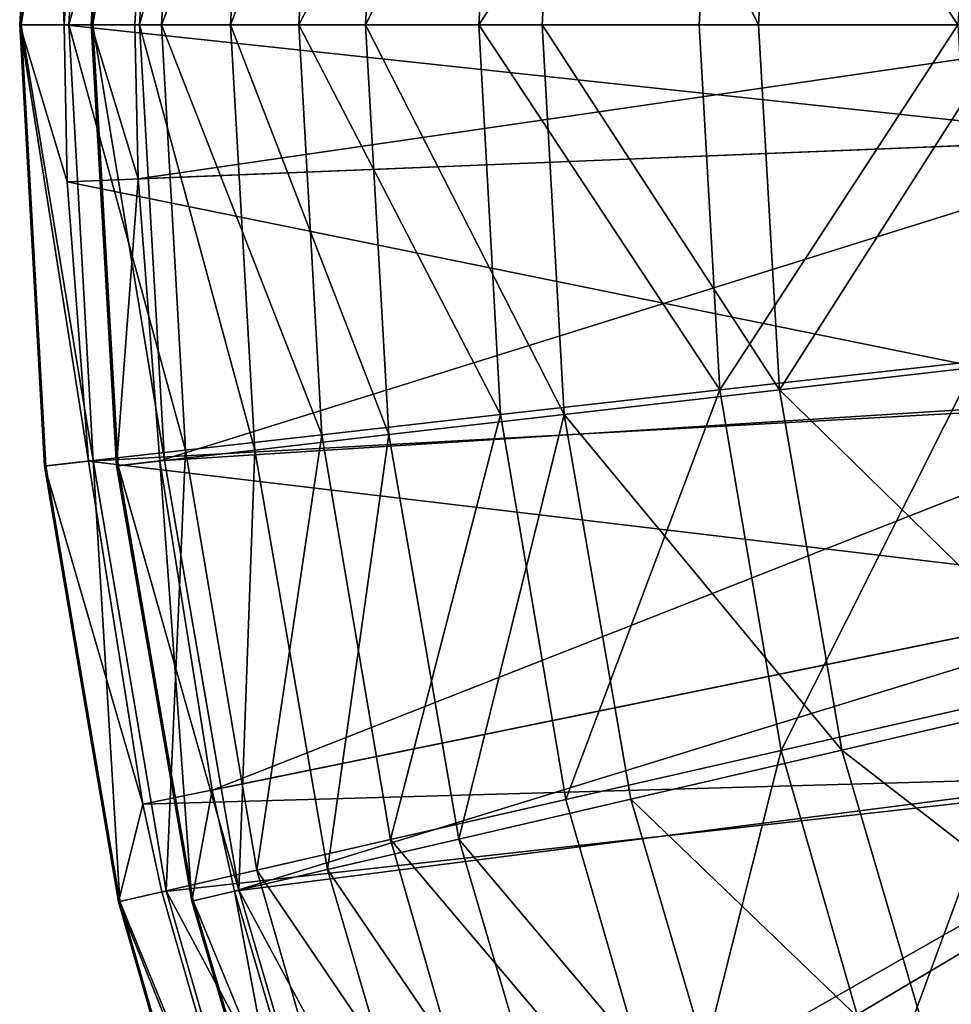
# Model space of a CAD drawing. Extents: x 1 to 221, y -229 to 0.
# Tile 4 of 169: x 1 to 27, y -147 to -119. Entities that reach past the tile are written whole.
import ezdxf

# ---------------------------------------------------------------- set-up
doc = ezdxf.new("R2010")
doc.units = 0
doc.header["$LTSCALE"] = 25.4
doc.layers.get('0').update_dxf_attribs({"color": 13, "linetype": 'CONTINUOUS'})

# ---------------------------------------------------------------- blocks, each defined once
blk = doc.blocks.new('CAMELEON-PEAR-M-8533_STL')
at = {"color": 254}
mesh = blk.add_polyface(dxfattribs=at)
corners = [(32.283, 313.944, 119.528), (3.342, 128.681, 107.367), (2.659, 128.681, 119.528)]
mesh.append_faces([[corners[k] for k in face] for face in [(0, 1, 2)]], dxfattribs={"color": 254})
mesh = blk.add_polyface(dxfattribs=at)
corners = [(32.347, 313.944, 122.709), (2.659, 128.681, 119.528), (2.747, 128.681, 123.902), (32.283, 313.944, 119.528)]
mesh.append_faces([[corners[k] for k in face] for face in [(0, 1, 2), (1, 0, 3)]], dxfattribs={"vtx0": -1, "color": 254})
mesh = blk.add_polyface(dxfattribs=at)
corners = [(32.347, 313.944, 122.709), (2.747, 128.681, 123.902), (32.988, 313.944, 130.057)]
mesh.append_faces([[corners[k] for k in face] for face in [(0, 1, 2)]], dxfattribs={"color": 254})
mesh = blk.add_polyface(dxfattribs=at)
corners = [(32.988, 313.944, 130.057), (2.747, 128.681, 123.902), (3.342, 128.681, 131.69)]
mesh.append_faces([[corners[k] for k in face] for face in [(0, 1, 2)]], dxfattribs={"color": 254})
mesh = blk.add_polyface(dxfattribs=at)
corners = [(32.859, 313.944, 110.006), (3.342, 128.681, 107.367), (32.283, 313.944, 119.528)]
mesh.append_faces([[corners[k] for k in face] for face in [(0, 1, 2)]], dxfattribs={"color": 254})
mesh = blk.add_polyface(dxfattribs=at)
corners = [(32.988, 313.944, 130.057), (3.342, 128.681, 131.69), (33.879, 313.944, 135.329)]
mesh.append_faces([[corners[k] for k in face] for face in [(0, 1, 2)]], dxfattribs={"color": 254})
mesh = blk.add_polyface(dxfattribs=at)
corners = [(33.879, 313.944, 135.329), (3.342, 128.681, 131.69), (4.854, 128.681, 141.255)]
mesh.append_faces([[corners[k] for k in face] for face in [(0, 1, 2)]], dxfattribs={"color": 254})
mesh = blk.add_polyface(dxfattribs=at)
corners = [(33.879, 313.944, 135.329), (4.854, 128.681, 141.255), (35.09, 313.944, 140.399)]
mesh.append_faces([[corners[k] for k in face] for face in [(0, 1, 2)]], dxfattribs={"color": 254})
mesh = blk.add_polyface(dxfattribs=at)
corners = [(35.09, 313.944, 140.399), (4.854, 128.681, 141.255), (5.382, 128.681, 143.698)]
mesh.append_faces([[corners[k] for k in face] for face in [(0, 1, 2)]], dxfattribs={"color": 254})
mesh = blk.add_polyface(dxfattribs=at)
corners = [(35.09, 313.944, 140.399), (5.382, 128.681, 143.698), (8.754, 128.681, 155.403)]
mesh.append_faces([[corners[k] for k in face] for face in [(0, 1, 2)]], dxfattribs={"color": 254})
mesh = blk.add_polyface(dxfattribs=at)
corners = [(35.09, 313.944, 140.399), (8.754, 128.681, 155.403), (37.416, 313.944, 147.541)]
mesh.append_faces([[corners[k] for k in face] for face in [(0, 1, 2)]], dxfattribs={"color": 254})
mesh = blk.add_polyface(dxfattribs=at)
corners = [(34.258, 313.628, 119.528), (4.634, 128.365, 119.528), (5.329, 128.365, 107.371)]
mesh.append_faces([[corners[k] for k in face] for face in [(0, 1, 2)]], dxfattribs={"color": 254})
mesh = blk.add_polyface(dxfattribs=at)
corners = [(34.258, 313.628, 119.528), (4.72, 128.365, 123.822), (4.634, 128.365, 119.528), (34.32, 313.628, 122.629)]
mesh.append_faces([[corners[k] for k in face] for face in [(0, 1, 2), (1, 0, 3)]], dxfattribs={"vtx0": -1, "color": 254})
mesh = blk.add_polyface(dxfattribs=at)
corners = [(34.32, 313.628, 122.629), (5.329, 128.365, 131.685), (4.72, 128.365, 123.822)]
mesh.append_faces([[corners[k] for k in face] for face in [(0, 1, 2)]], dxfattribs={"color": 254})
mesh = blk.add_polyface(dxfattribs=at)
corners = [(34.258, 313.628, 119.528), (5.329, 128.365, 107.371), (34.819, 313.628, 110.244)]
mesh.append_faces([[corners[k] for k in face] for face in [(0, 1, 2)]], dxfattribs={"color": 254})
mesh = blk.add_polyface(dxfattribs=at)
corners = [(34.945, 313.628, 129.794), (5.329, 128.365, 131.685), (34.32, 313.628, 122.629)]
mesh.append_faces([[corners[k] for k in face] for face in [(0, 1, 2)]], dxfattribs={"color": 254})
mesh = blk.add_polyface(dxfattribs=at)
corners = [(34.945, 313.628, 129.794), (6.789, 128.365, 140.86), (5.329, 128.365, 131.685)]
mesh.append_faces([[corners[k] for k in face] for face in [(0, 1, 2)]], dxfattribs={"color": 254})
mesh = blk.add_polyface(dxfattribs=at)
corners = [(35.814, 313.628, 134.934), (6.789, 128.365, 140.86), (34.945, 313.628, 129.794)]
mesh.append_faces([[corners[k] for k in face] for face in [(0, 1, 2)]], dxfattribs={"color": 254})
mesh = blk.add_polyface(dxfattribs=at)
corners = [(35.814, 313.628, 134.934), (7.405, 128.365, 143.683), (6.789, 128.365, 140.86)]
mesh.append_faces([[corners[k] for k in face] for face in [(0, 1, 2)]], dxfattribs={"color": 254})
mesh = blk.add_polyface(dxfattribs=at)
corners = [(36.994, 313.628, 139.877), (7.405, 128.365, 143.683), (35.814, 313.628, 134.934)]
mesh.append_faces([[corners[k] for k in face] for face in [(0, 1, 2)]], dxfattribs={"color": 254})
mesh = blk.add_polyface(dxfattribs=at)
corners = [(36.994, 313.628, 139.877), (10.836, 128.365, 155.366), (7.405, 128.365, 143.683)]
mesh.append_faces([[corners[k] for k in face] for face in [(0, 1, 2)]], dxfattribs={"color": 254})
mesh = blk.add_polyface(dxfattribs=at)
corners = [(39.263, 313.628, 146.84), (10.836, 128.365, 155.366), (36.994, 313.628, 139.877)]
mesh.append_faces([[corners[k] for k in face] for face in [(0, 1, 2)]], dxfattribs={"color": 254})
mesh = blk.add_polyface(dxfattribs=at)
corners = [(2.659, 128.681, 119.528), (1.419, 116.862, 119.528), (2.747, 128.681, 123.902)]
mesh.append_faces([[corners[k] for k in face] for face in [(0, 1, 2)]], dxfattribs={"color": 254})
mesh = blk.add_polyface(dxfattribs=at)
corners = [(2.747, 128.681, 123.902), (1.419, 116.862, 119.528), (3.342, 128.681, 131.69)]
mesh.append_faces([[corners[k] for k in face] for face in [(0, 1, 2)]], dxfattribs={"color": 254})
mesh = blk.add_polyface(dxfattribs=at)
corners = [(3.342, 128.681, 131.69), (1.419, 116.862, 119.528), (2.11, 116.862, 131.829)]
mesh.append_faces([[corners[k] for k in face] for face in [(0, 1, 2)]], dxfattribs={"color": 254})
mesh = blk.add_polyface(dxfattribs=at)
corners = [(2.659, 128.681, 119.528), (2.11, 116.862, 107.228), (1.419, 116.862, 119.528), (3.342, 128.681, 107.367)]
mesh.append_faces([[corners[k] for k in face] for face in [(0, 1, 2), (1, 0, 3)]], dxfattribs={"vtx0": -1, "color": 254})
mesh = blk.add_polyface(dxfattribs=at)
corners = [(4.854, 128.681, 141.255), (3.342, 128.681, 131.69), (2.11, 116.862, 131.829)]
mesh.append_faces([[corners[k] for k in face] for face in [(0, 1, 2)]], dxfattribs={"color": 254})
mesh = blk.add_polyface(dxfattribs=at)
corners = [(4.854, 128.681, 141.255), (2.11, 116.862, 131.829), (4.174, 116.862, 143.974)]
mesh.append_faces([[corners[k] for k in face] for face in [(0, 1, 2)]], dxfattribs={"color": 254})
mesh = blk.add_polyface(dxfattribs=at)
corners = [(4.854, 128.681, 141.255), (4.174, 116.862, 143.974), (5.382, 128.681, 143.698)]
mesh.append_faces([[corners[k] for k in face] for face in [(0, 1, 2)]], dxfattribs={"color": 254})
mesh = blk.add_polyface(dxfattribs=at)
corners = [(8.754, 128.681, 155.403), (4.174, 116.862, 143.974), (7.584, 116.862, 155.813), (5.382, 128.681, 143.698)]
mesh.append_faces([[corners[k] for k in face] for face in [(0, 1, 2), (1, 0, 3)]], dxfattribs={"vtx0": -1, "color": 254})
mesh = blk.add_polyface(dxfattribs=at)
corners = [(4.72, 128.365, 123.822), (4.12, 116.761, 131.824), (3.417, 116.761, 119.528)]
mesh.append_faces([[corners[k] for k in face] for face in [(0, 1, 2)]], dxfattribs={"color": 254})
mesh = blk.add_polyface(dxfattribs=at)
corners = [(5.329, 128.365, 107.371), (3.417, 116.761, 119.528), (4.12, 116.761, 107.233), (4.634, 128.365, 119.528)]
mesh.append_faces([[corners[k] for k in face] for face in [(0, 1, 2), (1, 0, 3)]], dxfattribs={"vtx0": -1, "color": 254})
mesh = blk.add_polyface(dxfattribs=at)
corners = [(4.72, 128.365, 123.822), (3.417, 116.761, 119.528), (4.634, 128.365, 119.528)]
mesh.append_faces([[corners[k] for k in face] for face in [(0, 1, 2)]], dxfattribs={"color": 254})
mesh = blk.add_polyface(dxfattribs=at)
corners = [(4.72, 128.365, 123.822), (5.329, 128.365, 131.685), (4.12, 116.761, 131.824)]
mesh.append_faces([[corners[k] for k in face] for face in [(0, 1, 2)]], dxfattribs={"color": 254})
mesh = blk.add_polyface(dxfattribs=at)
corners = [(5.329, 128.365, 131.685), (6.22, 116.761, 143.959), (4.12, 116.761, 131.824)]
mesh.append_faces([[corners[k] for k in face] for face in [(0, 1, 2)]], dxfattribs={"color": 254})
mesh = blk.add_polyface(dxfattribs=at)
corners = [(6.789, 128.365, 140.86), (6.22, 116.761, 143.959), (5.329, 128.365, 131.685)]
mesh.append_faces([[corners[k] for k in face] for face in [(0, 1, 2)]], dxfattribs={"color": 254})
mesh = blk.add_polyface(dxfattribs=at)
corners = [(7.405, 128.365, 143.683), (6.22, 116.761, 143.959), (6.789, 128.365, 140.86)]
mesh.append_faces([[corners[k] for k in face] for face in [(0, 1, 2)]], dxfattribs={"color": 254})
mesh = blk.add_polyface(dxfattribs=at)
corners = [(7.405, 128.365, 143.683), (9.69, 116.761, 155.775), (6.22, 116.761, 143.959), (10.836, 128.365, 155.366)]
mesh.append_faces([[corners[k] for k in face] for face in [(0, 1, 2), (1, 0, 3)]], dxfattribs={"vtx0": -1, "color": 254})
mesh = blk.add_polyface(dxfattribs=at)
corners = [(2.11, 116.862, 131.829), (1.462, 104.979, 119.528), (2.152, 104.979, 131.824), (1.419, 116.862, 119.528)]
mesh.append_faces([[corners[k] for k in face] for face in [(0, 1, 2), (1, 0, 3)]], dxfattribs={"vtx0": -1, "color": 254})
mesh = blk.add_polyface(dxfattribs=at)
corners = [(1.419, 116.862, 119.528), (2.152, 104.979, 107.232), (1.462, 104.979, 119.528), (2.11, 116.862, 107.228)]
mesh.append_faces([[corners[k] for k in face] for face in [(0, 1, 2), (1, 0, 3)]], dxfattribs={"vtx0": -1, "color": 254})
mesh = blk.add_polyface(dxfattribs=at)
corners = [(4.215, 104.979, 143.965), (2.11, 116.862, 131.829), (2.152, 104.979, 131.824), (4.174, 116.862, 143.974)]
mesh.append_faces([[corners[k] for k in face] for face in [(0, 1, 2), (1, 0, 3)]], dxfattribs={"vtx0": -1, "color": 254})
mesh = blk.add_polyface(dxfattribs=at)
corners = [(3.417, 116.761, 119.528), (4.161, 105.094, 131.819), (3.458, 105.094, 119.528), (4.12, 116.761, 131.824)]
mesh.append_faces([[corners[k] for k in face] for face in [(0, 1, 2), (1, 0, 3)]], dxfattribs={"vtx0": -1, "color": 254})
mesh = blk.add_polyface(dxfattribs=at)
corners = [(4.12, 116.761, 107.233), (3.458, 105.094, 119.528), (4.161, 105.094, 107.237), (3.417, 116.761, 119.528)]
mesh.append_faces([[corners[k] for k in face] for face in [(0, 1, 2), (1, 0, 3)]], dxfattribs={"vtx0": -1, "color": 254})
mesh = blk.add_polyface(dxfattribs=at)
corners = [(4.12, 116.761, 131.824), (6.26, 105.094, 143.949), (4.161, 105.094, 131.819), (6.22, 116.761, 143.959)]
mesh.append_faces([[corners[k] for k in face] for face in [(0, 1, 2), (1, 0, 3)]], dxfattribs={"vtx0": -1, "color": 254})
mesh = blk.add_polyface(dxfattribs=at)
corners = [(7.584, 116.862, 155.813), (4.215, 104.979, 143.965), (7.624, 104.979, 155.799), (4.174, 116.862, 143.974)]
mesh.append_faces([[corners[k] for k in face] for face in [(0, 1, 2), (1, 0, 3)]], dxfattribs={"vtx0": -1, "color": 254})
mesh = blk.add_polyface(dxfattribs=at)
corners = [(6.22, 116.761, 143.959), (9.729, 105.094, 155.761), (6.26, 105.094, 143.949), (9.69, 116.761, 155.775)]
mesh.append_faces([[corners[k] for k in face] for face in [(0, 1, 2), (1, 0, 3)]], dxfattribs={"vtx0": -1, "color": 254})
mesh = blk.add_polyface(dxfattribs=at)
corners = [(3.468, 93.169, 131.676), (1.462, 104.979, 119.528), (2.786, 93.169, 119.528), (2.152, 104.979, 131.824)]
mesh.append_faces([[corners[k] for k in face] for face in [(0, 1, 2), (1, 0, 3)]], dxfattribs={"vtx0": -1, "color": 254})
mesh = blk.add_polyface(dxfattribs=at)
corners = [(1.462, 104.979, 119.528), (3.468, 93.169, 107.381), (2.786, 93.169, 119.528), (2.152, 104.979, 107.232)]
mesh.append_faces([[corners[k] for k in face] for face in [(0, 1, 2), (1, 0, 3)]], dxfattribs={"vtx0": -1, "color": 254})
mesh = blk.add_polyface(dxfattribs=at)
corners = [(4.215, 104.979, 143.965), (3.468, 93.169, 131.676), (5.506, 93.169, 143.67), (2.152, 104.979, 131.824)]
mesh.append_faces([[corners[k] for k in face] for face in [(0, 1, 2), (1, 0, 3)]], dxfattribs={"vtx0": -1, "color": 254})
mesh = blk.add_polyface(dxfattribs=at)
corners = [(3.458, 105.094, 119.528), (5.453, 93.499, 131.671), (4.758, 93.499, 119.528), (4.161, 105.094, 131.819)]
mesh.append_faces([[corners[k] for k in face] for face in [(0, 1, 2), (1, 0, 3)]], dxfattribs={"vtx0": -1, "color": 254})
mesh = blk.add_polyface(dxfattribs=at)
corners = [(5.453, 93.499, 107.386), (3.458, 105.094, 119.528), (4.758, 93.499, 119.528), (4.161, 105.094, 107.237)]
mesh.append_faces([[corners[k] for k in face] for face in [(0, 1, 2), (1, 0, 3)]], dxfattribs={"vtx0": -1, "color": 254})
mesh = blk.add_polyface(dxfattribs=at)
corners = [(4.161, 105.094, 131.819), (7.527, 93.499, 143.655), (5.453, 93.499, 131.671), (6.26, 105.094, 143.949)]
mesh.append_faces([[corners[k] for k in face] for face in [(0, 1, 2), (1, 0, 3)]], dxfattribs={"vtx0": -1, "color": 254})
mesh = blk.add_polyface(dxfattribs=at)
corners = [(8.874, 93.169, 155.361), (4.215, 104.979, 143.965), (5.506, 93.169, 143.67), (7.624, 104.979, 155.799)]
mesh.append_faces([[corners[k] for k in face] for face in [(0, 1, 2), (1, 0, 3)]], dxfattribs={"vtx0": -1, "color": 254})
mesh = blk.add_polyface(dxfattribs=at)
corners = [(6.26, 105.094, 143.949), (10.953, 93.499, 155.324), (7.527, 93.499, 143.655), (9.729, 105.094, 155.761)]
mesh.append_faces([[corners[k] for k in face] for face in [(0, 1, 2), (1, 0, 3)]], dxfattribs={"vtx0": -1, "color": 254})
mesh = blk.add_polyface(dxfattribs=at)
corners = [(4.758, 93.499, 119.528), (7.979, 82.112, 131.381), (7.302, 82.112, 119.528), (5.453, 93.499, 131.671)]
mesh.append_faces([[corners[k] for k in face] for face in [(0, 1, 2), (1, 0, 3)]], dxfattribs={"vtx0": -1, "color": 254})
mesh = blk.add_polyface(dxfattribs=at)
corners = [(7.979, 82.112, 107.676), (4.758, 93.499, 119.528), (7.302, 82.112, 119.528), (5.453, 93.499, 107.386)]
mesh.append_faces([[corners[k] for k in face] for face in [(0, 1, 2), (1, 0, 3)]], dxfattribs={"vtx0": -1, "color": 254})
mesh = blk.add_polyface(dxfattribs=at)
corners = [(7.979, 82.112, 131.381), (7.527, 93.499, 143.655), (10.004, 82.112, 143.079), (5.453, 93.499, 131.671)]
mesh.append_faces([[corners[k] for k in face] for face in [(0, 1, 2), (1, 0, 3)]], dxfattribs={"vtx0": -1, "color": 254})
mesh = blk.add_polyface(dxfattribs=at)
corners = [(7.527, 93.499, 143.655), (13.348, 82.112, 154.47), (10.004, 82.112, 143.079), (10.953, 93.499, 155.324)]
mesh.append_faces([[corners[k] for k in face] for face in [(0, 1, 2), (1, 0, 3)]], dxfattribs={"vtx0": -1, "color": 254})
mesh = blk.add_polyface(dxfattribs=at)
corners = [(6.042, 81.571, 131.386), (2.786, 93.169, 119.528), (5.376, 81.571, 119.528), (3.468, 93.169, 131.676)]
mesh.append_faces([[corners[k] for k in face] for face in [(0, 1, 2), (1, 0, 3)]], dxfattribs={"vtx0": -1, "color": 254})
mesh = blk.add_polyface(dxfattribs=at)
corners = [(2.786, 93.169, 119.528), (6.042, 81.571, 107.671), (5.376, 81.571, 119.528), (3.468, 93.169, 107.381)]
mesh.append_faces([[corners[k] for k in face] for face in [(0, 1, 2), (1, 0, 3)]], dxfattribs={"vtx0": -1, "color": 254})
mesh = blk.add_polyface(dxfattribs=at)
corners = [(5.506, 93.169, 143.67), (6.042, 81.571, 131.386), (8.031, 81.571, 143.094), (3.468, 93.169, 131.676)]
mesh.append_faces([[corners[k] for k in face] for face in [(0, 1, 2), (1, 0, 3)]], dxfattribs={"vtx0": -1, "color": 254})
mesh = blk.add_polyface(dxfattribs=at)
corners = [(11.319, 81.571, 154.506), (5.506, 93.169, 143.67), (8.031, 81.571, 143.094), (8.874, 93.169, 155.361)]
mesh.append_faces([[corners[k] for k in face] for face in [(0, 1, 2), (1, 0, 3)]], dxfattribs={"vtx0": -1, "color": 254})
mesh = blk.add_polyface(dxfattribs=at)
corners = [(7.302, 82.112, 119.528), (11.712, 71.066, 130.952), (11.058, 71.066, 119.528), (7.979, 82.112, 131.381)]
mesh.append_faces([[corners[k] for k in face] for face in [(0, 1, 2), (1, 0, 3)]], dxfattribs={"vtx0": -1, "color": 254})
mesh = blk.add_polyface(dxfattribs=at)
corners = [(11.712, 71.066, 108.104), (7.302, 82.112, 119.528), (11.058, 71.066, 119.528), (7.979, 82.112, 107.676)]
mesh.append_faces([[corners[k] for k in face] for face in [(0, 1, 2), (1, 0, 3)]], dxfattribs={"vtx0": -1, "color": 254})
mesh = blk.add_polyface(dxfattribs=at)
corners = [(11.712, 71.066, 130.952), (10.004, 82.112, 143.079), (13.663, 71.066, 142.228), (7.979, 82.112, 131.381)]
mesh.append_faces([[corners[k] for k in face] for face in [(0, 1, 2), (1, 0, 3)]], dxfattribs={"vtx0": -1, "color": 254})
mesh = blk.add_polyface(dxfattribs=at)
corners = [(10.004, 82.112, 143.079), (16.887, 71.066, 153.207), (13.663, 71.066, 142.228), (13.348, 82.112, 154.47)]
mesh.append_faces([[corners[k] for k in face] for face in [(0, 1, 2), (1, 0, 3)]], dxfattribs={"vtx0": -1, "color": 254})
mesh = blk.add_polyface(dxfattribs=at)
corners = [(9.844, 70.321, 130.957), (5.376, 81.571, 119.528), (9.202, 70.321, 119.528), (6.042, 81.571, 131.386)]
mesh.append_faces([[corners[k] for k in face] for face in [(0, 1, 2), (1, 0, 3)]], dxfattribs={"vtx0": -1, "color": 254})
mesh = blk.add_polyface(dxfattribs=at)
corners = [(5.376, 81.571, 119.528), (9.844, 70.321, 108.099), (9.202, 70.321, 119.528), (6.042, 81.571, 107.671)]
mesh.append_faces([[corners[k] for k in face] for face in [(0, 1, 2), (1, 0, 3)]], dxfattribs={"vtx0": -1, "color": 254})
mesh = blk.add_polyface(dxfattribs=at)
corners = [(8.031, 81.571, 143.094), (9.844, 70.321, 130.957), (11.762, 70.321, 142.242), (6.042, 81.571, 131.386)]
mesh.append_faces([[corners[k] for k in face] for face in [(0, 1, 2), (1, 0, 3)]], dxfattribs={"vtx0": -1, "color": 254})
mesh = blk.add_polyface(dxfattribs=at)
corners = [(14.931, 70.321, 153.242), (8.031, 81.571, 143.094), (11.762, 70.321, 142.242), (11.319, 81.571, 154.506)]
mesh.append_faces([[corners[k] for k in face] for face in [(0, 1, 2), (1, 0, 3)]], dxfattribs={"vtx0": -1, "color": 254})
mesh = blk.add_polyface(dxfattribs=at)
corners = [(11.058, 71.066, 119.528), (16.606, 60.489, 130.391), (15.985, 60.489, 119.528), (11.712, 71.066, 130.952)]
mesh.append_faces([[corners[k] for k in face] for face in [(0, 1, 2), (1, 0, 3)]], dxfattribs={"vtx0": -1, "color": 254})
mesh = blk.add_polyface(dxfattribs=at)
corners = [(16.606, 60.489, 108.665), (11.058, 71.066, 119.528), (15.985, 60.489, 119.528), (11.712, 71.066, 108.104)]
mesh.append_faces([[corners[k] for k in face] for face in [(0, 1, 2), (1, 0, 3)]], dxfattribs={"vtx0": -1, "color": 254})
mesh = blk.add_polyface(dxfattribs=at)
corners = [(16.606, 60.489, 130.391), (13.663, 71.066, 142.228), (18.461, 60.489, 141.112), (11.712, 71.066, 130.952)]
mesh.append_faces([[corners[k] for k in face] for face in [(0, 1, 2), (1, 0, 3)]], dxfattribs={"vtx0": -1, "color": 254})
mesh = blk.add_polyface(dxfattribs=at)
corners = [(13.663, 71.066, 142.228), (21.527, 60.489, 151.552), (18.461, 60.489, 141.112), (16.887, 71.066, 153.207)]
mesh.append_faces([[corners[k] for k in face] for face in [(0, 1, 2), (1, 0, 3)]], dxfattribs={"vtx0": -1, "color": 254})
mesh = blk.add_polyface(dxfattribs=at)
corners = [(14.83, 59.548, 130.395), (9.202, 70.321, 119.528), (14.22, 59.548, 119.528), (9.844, 70.321, 130.957)]
mesh.append_faces([[corners[k] for k in face] for face in [(0, 1, 2), (1, 0, 3)]], dxfattribs={"vtx0": -1, "color": 254})
mesh = blk.add_polyface(dxfattribs=at)
corners = [(9.202, 70.321, 119.528), (14.83, 59.548, 108.661), (14.22, 59.548, 119.528), (9.844, 70.321, 108.099)]
mesh.append_faces([[corners[k] for k in face] for face in [(0, 1, 2), (1, 0, 3)]], dxfattribs={"vtx0": -1, "color": 254})
mesh = blk.add_polyface(dxfattribs=at)
corners = [(11.762, 70.321, 142.242), (14.83, 59.548, 130.395), (16.653, 59.548, 141.126), (9.844, 70.321, 130.957)]
mesh.append_faces([[corners[k] for k in face] for face in [(0, 1, 2), (1, 0, 3)]], dxfattribs={"vtx0": -1, "color": 254})
mesh = blk.add_polyface(dxfattribs=at)
corners = [(19.667, 59.548, 151.585), (11.762, 70.321, 142.242), (16.653, 59.548, 141.126), (14.931, 70.321, 153.242)]
mesh.append_faces([[corners[k] for k in face] for face in [(0, 1, 2), (1, 0, 3)]], dxfattribs={"vtx0": -1, "color": 254})
mesh = blk.add_polyface(dxfattribs=at)
corners = [(15.985, 60.489, 119.528), (22.605, 50.506, 129.703), (22.023, 50.506, 119.528), (16.606, 60.489, 130.391)]
mesh.append_faces([[corners[k] for k in face] for face in [(0, 1, 2), (1, 0, 3)]], dxfattribs={"vtx0": -1, "color": 254})
mesh = blk.add_polyface(dxfattribs=at)
corners = [(16.606, 60.489, 108.665), (22.023, 50.506, 119.528), (22.605, 50.506, 109.354), (15.985, 60.489, 119.528)]
mesh.append_faces([[corners[k] for k in face] for face in [(0, 1, 2), (1, 0, 3)]], dxfattribs={"vtx0": -1, "color": 254})
mesh = blk.add_polyface(dxfattribs=at)
corners = [(16.606, 60.489, 130.391), (24.343, 50.506, 139.744), (22.605, 50.506, 129.703), (18.461, 60.489, 141.112)]
mesh.append_faces([[corners[k] for k in face] for face in [(0, 1, 2), (1, 0, 3)]], dxfattribs={"vtx0": -1, "color": 254})
mesh = blk.add_polyface(dxfattribs=at)
corners = [(18.461, 60.489, 141.112), (27.214, 50.506, 149.523), (24.343, 50.506, 139.744), (21.527, 60.489, 151.552)]
mesh.append_faces([[corners[k] for k in face] for face in [(0, 1, 2), (1, 0, 3)]], dxfattribs={"vtx0": -1, "color": 254})
mesh = blk.add_polyface(dxfattribs=at)
corners = [(20.942, 49.38, 129.707), (14.22, 59.548, 119.528), (20.37, 49.38, 119.528), (14.83, 59.548, 130.395)]
mesh.append_faces([[corners[k] for k in face] for face in [(0, 1, 2), (1, 0, 3)]], dxfattribs={"vtx0": -1, "color": 254})
mesh = blk.add_polyface(dxfattribs=at)
corners = [(14.22, 59.548, 119.528), (20.942, 49.38, 109.35), (20.37, 49.38, 119.528), (14.83, 59.548, 108.661)]
mesh.append_faces([[corners[k] for k in face] for face in [(0, 1, 2), (1, 0, 3)]], dxfattribs={"vtx0": -1, "color": 254})
mesh = blk.add_polyface(dxfattribs=at)
corners = [(16.653, 59.548, 141.126), (20.942, 49.38, 129.707), (22.65, 49.38, 139.757), (14.83, 59.548, 130.395)]
mesh.append_faces([[corners[k] for k in face] for face in [(0, 1, 2), (1, 0, 3)]], dxfattribs={"vtx0": -1, "color": 254})
mesh = blk.add_polyface(dxfattribs=at)
corners = [(19.667, 59.548, 151.585), (22.65, 49.38, 139.757), (25.472, 49.38, 149.553), (16.653, 59.548, 141.126)]
mesh.append_faces([[corners[k] for k in face] for face in [(0, 1, 2), (1, 0, 3)]], dxfattribs={"vtx0": -1, "color": 254})
mesh = blk.add_polyface(dxfattribs=at)
corners = [(29.104, 41.233, 119.528), (22.605, 50.506, 129.703), (29.639, 41.233, 128.895), (22.023, 50.506, 119.528)]
mesh.append_faces([[corners[k] for k in face] for face in [(0, 1, 2), (1, 0, 3)]], dxfattribs={"vtx0": -1, "color": 254})
mesh = blk.add_polyface(dxfattribs=at)
corners = [(22.605, 50.506, 109.354), (29.104, 41.233, 119.528), (29.639, 41.233, 110.161), (22.023, 50.506, 119.528)]
mesh.append_faces([[corners[k] for k in face] for face in [(0, 1, 2), (1, 0, 3)]], dxfattribs={"vtx0": -1, "color": 254})
mesh = blk.add_polyface(dxfattribs=at)
corners = [(22.605, 50.506, 129.703), (31.239, 41.233, 138.141), (29.639, 41.233, 128.895), (24.343, 50.506, 139.744)]
mesh.append_faces([[corners[k] for k in face] for face in [(0, 1, 2), (1, 0, 3)]], dxfattribs={"vtx0": -1, "color": 254})
mesh = blk.add_polyface(dxfattribs=at)
corners = [(24.343, 50.506, 139.744), (33.882, 41.233, 147.143), (31.239, 41.233, 138.141), (27.214, 50.506, 149.523)]
mesh.append_faces([[corners[k] for k in face] for face in [(0, 1, 2), (1, 0, 3)]], dxfattribs={"vtx0": -1, "color": 254})
mesh = blk.add_polyface(dxfattribs=at)
corners = [(20.942, 49.38, 129.707), (27.582, 39.935, 119.528), (28.108, 39.935, 128.899), (20.37, 49.38, 119.528)]
mesh.append_faces([[corners[k] for k in face] for face in [(0, 1, 2), (1, 0, 3)]], dxfattribs={"vtx0": -1, "color": 254})
mesh = blk.add_polyface(dxfattribs=at)
corners = [(27.582, 39.935, 119.528), (20.942, 49.38, 109.35), (28.108, 39.935, 110.157), (20.37, 49.38, 119.528)]
mesh.append_faces([[corners[k] for k in face] for face in [(0, 1, 2), (1, 0, 3)]], dxfattribs={"vtx0": -1, "color": 254})
mesh = blk.add_polyface(dxfattribs=at)
corners = [(22.65, 49.38, 139.757), (28.108, 39.935, 128.899), (29.68, 39.935, 138.153), (20.942, 49.38, 129.707)]
mesh.append_faces([[corners[k] for k in face] for face in [(0, 1, 2), (1, 0, 3)]], dxfattribs={"vtx0": -1, "color": 254})
mesh = blk.add_polyface(dxfattribs=at)
corners = [(25.472, 49.38, 149.553), (29.68, 39.935, 138.153), (32.279, 39.935, 147.172), (22.65, 49.38, 139.757)]
mesh.append_faces([[corners[k] for k in face] for face in [(0, 1, 2), (1, 0, 3)]], dxfattribs={"vtx0": -1, "color": 254})

msp = doc.modelspace()

# ---------------------------------------------------------------- block references
at = {"color": 0, "extrusion": (0, -1, -4.44089e-16)}
msp.add_blockref('CAMELEON-PEAR-M-8533_STL', (0, 0), dxfattribs=at)

doc.saveas('drawing.dxf')
